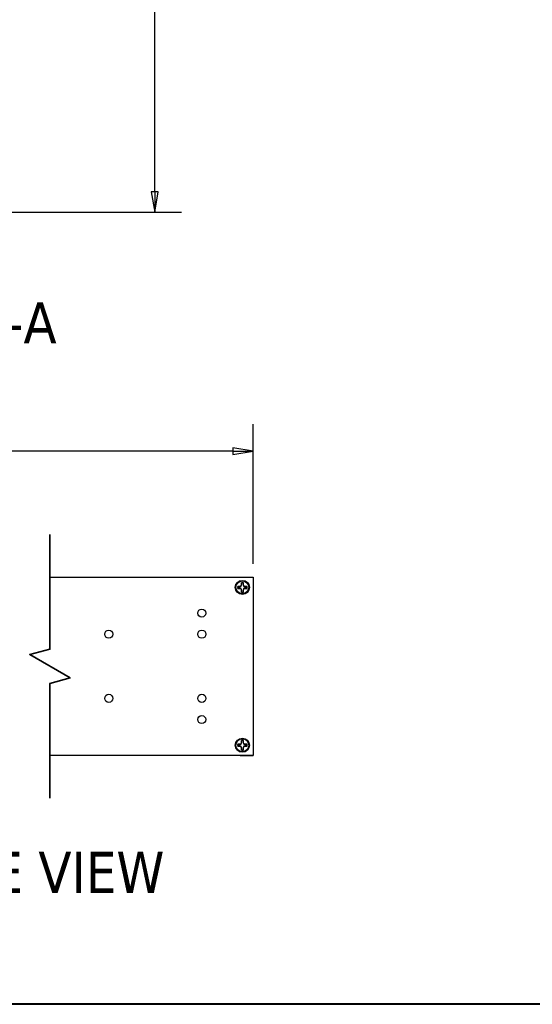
# Model space of a CAD drawing. Header units: millimetres. Extents: x 64 to 1798, y 64 to 1375.
# Tile 38 of 66: x 1051 to 1304, y 64 to 551. Entities that reach past the tile are written whole.
import ezdxf

# ---------------------------------------------------------------- set-up
doc = ezdxf.new("R2010")
doc.units = ezdxf.units.MM
doc.header["$LTSCALE"] = 6.666667
for name, color, linetype, lineweight in [('Border (ANSI)', 7, 'Continuous', 40), ('Break Line (ANSI)', 7, 'Continuous', 35), ('Dimension (ANSI)', 7, 'Continuous', 25), ('Symbol (ANSI)', 7, 'Continuous', 25), ('Visible (ANSI)', 7, 'Continuous', 25)]:
    doc.layers.add(name, color=color, linetype=linetype, lineweight=lineweight)
doc.styles.add('Note Text (ANSI)', font='tahoma.ttf')
doc.styles.add('Note Text (ANSI) - 3DA', font='tahoma.ttf')
doc.dimstyles.new('Default - mm (ANSI)', dxfattribs={"dimscale": 6.666667, "dimtxt": 1.75, "dimasz": 1.5, "dimexe": 2, "dimexo": 1, "dimgap": 0.8, "dimtad": 0, "dimtih": 1, "dimtoh": 1, "dimrnd": 1e-08, "dimzin": 0, "dimdsep": 46, "dimtxsty": 'Note Text (ANSI)', "dimblk": 'Filled-2', "dimcen": 0.09, "dimdle": 10, "dimclrd": 256, "dimclre": 256, "dimclrt": 256, "dimadec": 1, "dimazin": 0, "dimtfac": 1.741714, "dimtofl": 0, "dimtmove": 0, "dimatfit": 3, "dimldrblk": 'Filled-1', "dimfxl": 1, "dimtolj": 1, "dimtzin": 0, "dimlwd": -1, "dimlwe": -1, "dimarcsym": 0})

# ---------------------------------------------------------------- blocks, each defined once
blk = doc.blocks.new('Borders Default Border')
at = {"layer": 'Border (ANSI)', "flags": 128}
blk.add_lwpolyline([(9.652, 9.652), (9.652, 206.248), (269.748, 206.248), (269.748, 9.652), (9.652, 9.652)], dxfattribs=at)
blk = doc.blocks.new('Filled-2')
at = {"color": 0}
for p, q in [((0, 0), (-1, 0.167)), ((-1, 0.167), (-1, -0.167)), ((-1, 0), (0, 0)), ((-1, -0.167), (0, 0))]:
    blk.add_line(p, q, dxfattribs=at)
at = {"color": 0, "flags": 128}
blk.add_lwpolyline([(-1, -0.167), (0, 0), (-1, 0.167), (-1, -0.167)], dxfattribs=at)
at = {"color": 0}
blk.add_solid([(-1, -0.167), (0, 0), (-1, 0.167), (-1, -0.167)], dxfattribs=at)
blk = doc.blocks.new('*D11')
at = {"layer": 'Defpoints', "color": 0, "transparency": 16777216}
for p in [(1022.3, 1008.66), (1117.45, 1008.66), (1022.3, 456.23)]:
    blk.add_point(p, dxfattribs=at)
at = {"layer": 'Dimension (ANSI)', "transparency": 16777216}
for p, q in [((1028.97, 1008.66), (1130.78, 1008.66)), ((1117.45, 998.66), (1117.45, 756.82)), ((1117.45, 466.23), (1117.45, 708.07)), ((1028.97, 456.23), (1130.78, 456.23))]:
    blk.add_line(p, q, dxfattribs=at)
at = {"layer": 'Dimension (ANSI)', "transparency": 16777216, "xscale": 10, "yscale": 10, "zscale": 10}
for p, rotation in [((1117.45, 1008.66), 90), ((1117.45, 456.23), 270)]:
    blk.add_blockref('Filled-2', p, dxfattribs=dict(at, rotation=rotation))
at = {"layer": 'Dimension (ANSI)', "transparency": 16777216, "char_height": 11.6667, "attachment_point": 5, "style": 'Note Text (ANSI)'}
for s, insert in [('\\A1; 552.43 mm', (1117.45, 743.86)), ('\\A1;[21.749 in]', (1117.45, 719.48))]:
    blk.add_mtext(s, dxfattribs=dict(at, insert=insert))
blk = doc.blocks.new('Filled-1')
at = {"color": 0}
for p, q in [((0, 0), (-1, 0.333)), ((-1, 0.333), (-1, -0.333)), ((-1, 0), (0, 0)), ((-1, -0.333), (0, 0))]:
    blk.add_line(p, q, dxfattribs=at)
at = {"color": 0, "flags": 128}
blk.add_lwpolyline([(-1, -0.333), (0, 0), (-1, 0.333), (-1, -0.333)], dxfattribs=at)
at = {"color": 0}
blk.add_solid([(-1, -0.333), (0, 0), (-1, 0.333), (-1, -0.333)], dxfattribs=at)
blk = doc.blocks.new('*D16')
at = {"layer": 'Defpoints', "color": 0, "transparency": 16777216}
for p in [(1166.18, 337.98), (827.55, 275.59), (1166.18, 275.61)]:
    blk.add_point(p, dxfattribs=at)
at = {"layer": 'Dimension (ANSI)', "transparency": 16777216}
for p, q in [((827.55, 282.26), (827.55, 351.32)), ((1166.18, 282.28), (1166.18, 351.32)), ((861.41, 337.98), (865.3, 343.82)), ((865.3, 343.82), (869.19, 332.15)), ((837.55, 337.98), (861.41, 337.98)), ((869.19, 332.15), (873.08, 337.98)), ((873.08, 337.98), (949.21, 337.98)), ((1156.18, 337.98), (1044.51, 337.98))]:
    blk.add_line(p, q, dxfattribs=at)
at = {"layer": 'Dimension (ANSI)', "transparency": 16777216, "xscale": 10, "yscale": 10, "zscale": 10, "rotation": 180}
blk.add_blockref('Filled-2', (827.55, 337.98), dxfattribs=at)
at = {"layer": 'Dimension (ANSI)', "transparency": 16777216, "xscale": 10, "yscale": 10, "zscale": 10}
blk.add_blockref('Filled-2', (1166.18, 337.98), dxfattribs=at)
at = {"layer": 'Dimension (ANSI)', "transparency": 16777216, "char_height": 11.6667, "attachment_point": 5, "style": 'Note Text (ANSI)'}
for s, insert in [('\\A1; 558.78 mm', (996.86, 349.42)), ('\\A1;[21.999 in]', (996.86, 325.02))]:
    blk.add_mtext(s, dxfattribs=dict(at, insert=insert))

msp = doc.modelspace()

# ---------------------------------------------------------------- linework, layer by layer
at = {"layer": 'Break Line (ANSI)', "flags": 128}
msp.add_lwpolyline([(1065.6204, 166.3073), (1065.6204, 223.09), (1075.6204, 225.7694), (1055.6204, 237.3164), (1065.6204, 239.9959), (1065.6204, 296.7786)], dxfattribs=at)
at = {"layer": 'Visible (ANSI)'}
for p, q in [((1065.6204, 275.6119), (1166.1753, 275.6119)), ((1160.3689, 272.8845), (1160.3689, 271.9635)), ((1161.3138, 271.9635), (1161.3138, 272.8845)), ((1166.1753, 275.6119), (1166.1753, 187.4739)), ((1159.4479, 271.0425), (1158.5268, 271.0425)), ((1158.5268, 270.0976), (1159.4479, 270.0976)), ((1160.0991, 271.3122), (1159.4479, 271.0425)), ((1159.4695, 270.9337), (1159.4479, 271.0425)), ((1159.4695, 270.2064), (1159.4479, 270.0976)), ((1159.4479, 270.0976), (1160.0991, 269.8278)), ((1160.3689, 271.9635), (1160.0991, 271.3122)), ((1160.2245, 271.1869), (1160.0991, 271.3122)), ((1160.2245, 269.9532), (1160.0991, 269.8278)), ((1160.0991, 269.8278), (1160.3689, 269.1766)), ((1160.4777, 271.9419), (1160.3689, 271.9635)), ((1160.4777, 269.1982), (1160.3689, 269.1766)), ((1160.3689, 269.1766), (1160.3689, 268.2556)), ((1161.205, 271.9419), (1161.3138, 271.9635)), ((1161.205, 269.1982), (1161.3138, 269.1766)), ((1161.5835, 271.3122), (1161.3138, 271.9635)), ((1161.3138, 269.1766), (1161.5835, 269.8278)), ((1161.3138, 268.2556), (1161.3138, 269.1766)), ((1161.4581, 271.1869), (1161.5835, 271.3122)), ((1161.4581, 269.9532), (1161.5835, 269.8278)), ((1162.2348, 271.0425), (1161.5835, 271.3122)), ((1161.5835, 269.8278), (1162.2348, 270.0976)), ((1162.2131, 270.9337), (1162.2348, 271.0425)), ((1162.2131, 270.2064), (1162.2348, 270.0976)), ((1163.1558, 271.0425), (1162.2348, 271.0425)), ((1162.2348, 270.0976), (1163.1558, 270.0976)), ((1160.3689, 194.8303), (1160.3689, 193.9093)), ((1161.3138, 193.9093), (1161.3138, 194.8303)), ((1159.4479, 192.9883), (1158.5268, 192.9883)), ((1158.5268, 192.0434), (1159.4479, 192.0434)), ((1160.0991, 193.258), (1159.4479, 192.9883)), ((1159.4695, 192.8795), (1159.4479, 192.9883)), ((1159.4695, 192.1522), (1159.4479, 192.0434)), ((1159.4479, 192.0434), (1160.0991, 191.7736)), ((1160.3689, 193.9093), (1160.0991, 193.258)), ((1160.2245, 193.1327), (1160.0991, 193.258)), ((1160.2245, 191.899), (1160.0991, 191.7736)), ((1160.0991, 191.7736), (1160.3689, 191.1224)), ((1160.4777, 193.8877), (1160.3689, 193.9093)), ((1160.4777, 191.144), (1160.3689, 191.1224)), ((1160.3689, 191.1224), (1160.3689, 190.2014)), ((1161.205, 193.8877), (1161.3138, 193.9093)), ((1161.205, 191.144), (1161.3138, 191.1224)), ((1161.5835, 193.258), (1161.3138, 193.9093)), ((1161.3138, 191.1224), (1161.5835, 191.7736)), ((1161.3138, 190.2014), (1161.3138, 191.1224)), ((1161.4581, 193.1327), (1161.5835, 193.258)), ((1161.4581, 191.899), (1161.5835, 191.7736)), ((1162.2348, 192.9883), (1161.5835, 193.258)), ((1161.5835, 191.7736), (1162.2348, 192.0434)), ((1162.2131, 192.8795), (1162.2348, 192.9883)), ((1162.2131, 192.1522), (1162.2348, 192.0434)), ((1163.1558, 192.9883), (1162.2348, 192.9883)), ((1162.2348, 192.0434), (1163.1558, 192.0434)), ((1166.1753, 187.4739), (1065.6204, 187.4739)), ((1159.8253, 187.4739), (1159.8253, 187.4608)), ((1159.8253, 187.4608), (1166.1753, 187.4608)), ((1166.1753, 187.4608), (1166.1753, 187.4739))]:
    msp.add_line(p, q, dxfattribs=at)
for centre, radius in [((1160.8413, 270.57), 3.5), ((1160.8413, 270.57), 3.175), ((1140.7753, 257.8573), 1.981), ((1094.7505, 247.4179), 2.0193), ((1140.7753, 247.4179), 2.0193), ((1094.7505, 215.6679), 2.0193), ((1140.7753, 215.6679), 2.0193), ((1140.7753, 205.2285), 1.981), ((1160.8413, 192.5158), 3.5), ((1160.8413, 192.5158), 3.175)]:
    msp.add_circle(centre, radius, dxfattribs=at)
for centre, radius, start, end in [((1160.8413, 270.57), 2.3622, 78.463041, 101.536959), ((1160.8413, 270.57), 2.3008, 78.660385, 101.339615), ((1160.8413, 270.57), 2.3622, 168.463041, 191.536959), ((1160.8413, 270.57), 2.3008, 168.660385, 191.339615), ((1160.8413, 270.57), 2.3622, 258.463041, 281.536959), ((1160.8413, 270.57), 2.3008, 258.660385, 281.339615), ((1160.8413, 270.57), 2.3008, 348.660385, 11.339615), ((1160.8413, 270.57), 2.3622, 348.463041, 11.536959), ((1160.8413, 192.5158), 2.3622, 78.463041, 101.536959), ((1160.8413, 192.5158), 2.3622, 168.463041, 191.536959), ((1160.8413, 192.5158), 2.3008, 168.660385, 191.339615), ((1160.8413, 192.5158), 2.3622, 258.463041, 281.536959), ((1160.8413, 192.5158), 2.3008, 78.660385, 101.339615), ((1160.8413, 192.5158), 2.3008, 258.660385, 281.339615), ((1160.8413, 192.5158), 2.3008, 348.660385, 11.339615), ((1160.8413, 192.5158), 2.3622, 348.463041, 11.536959)]:
    msp.add_arc(centre, radius, start, end, dxfattribs=at)
for points, weights in [([(1160.3889, 272.8259), (1160.379, 272.8549), (1160.3689, 272.8845)], [1.00831318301, 1.00790517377, 1.00733490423]), ([(1160.4777, 271.9419), (1160.4441, 272.2779), (1160.3889, 272.8259)], [2.20386083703, 1.82770425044, 1.4271402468]), ([(1161.2937, 272.8259), (1161.2385, 272.2779), (1161.205, 271.9419)], [1.4271402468, 1.82770425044, 2.20386083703]), ([(1161.2937, 272.8259), (1161.3036, 272.8549), (1161.3138, 272.8845)], [1.008313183, 1.00790517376, 1.00733490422]), ([(1158.5854, 271.0224), (1158.5565, 271.0323), (1158.5268, 271.0425)], [1.00831318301, 1.00790517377, 1.00733490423]), ([(1158.5854, 270.1177), (1158.5565, 270.1078), (1158.5268, 270.0976)], [1.00831318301, 1.00790517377, 1.00733490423]), ([(1158.5854, 271.0224), (1159.1335, 270.9673), (1159.4695, 270.9337)], [1.4271402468, 1.82770425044, 2.20386083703]), ([(1159.4695, 270.2064), (1159.1335, 270.1728), (1158.5854, 270.1177)], [2.20386083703, 1.82770425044, 1.4271402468]), ([(1159.4695, 270.9337), (1159.9463, 271.0852), (1160.2245, 271.1869)], [1.94130552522, 2.43794243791, 2.63759257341]), ([(1160.2245, 269.9532), (1159.9463, 270.0549), (1159.4695, 270.2064)], [2.63759257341, 2.43794243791, 1.94130552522]), ([(1160.2245, 271.1869), (1160.3261, 271.4651), (1160.4777, 271.9419)], [2.63759257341, 2.43794243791, 1.94130552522]), ([(1160.4777, 269.1982), (1160.3261, 269.675), (1160.2245, 269.9532)], [1.94130552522, 2.43794243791, 2.63759257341]), ([(1160.3889, 268.3142), (1160.379, 268.2852), (1160.3689, 268.2556)], [1.00831318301, 1.00790517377, 1.00733490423]), ([(1160.3889, 268.3142), (1160.4441, 268.8622), (1160.4777, 269.1982)], [1.4271402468, 1.82770425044, 2.20386083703]), ([(1161.205, 271.9419), (1161.3565, 271.4651), (1161.4581, 271.1869)], [1.94130552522, 2.43794243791, 2.63759257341]), ([(1161.4581, 269.9532), (1161.3565, 269.675), (1161.205, 269.1982)], [2.63759257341, 2.43794243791, 1.94130552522]), ([(1161.205, 269.1982), (1161.2385, 268.8622), (1161.2937, 268.3142)], [2.20386083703, 1.82770425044, 1.4271402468]), ([(1161.2937, 268.3142), (1161.3036, 268.2852), (1161.3138, 268.2556)], [1.00831318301, 1.00790517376, 1.00733490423]), ([(1161.4581, 271.1869), (1161.7364, 271.0852), (1162.2131, 270.9337)], [2.63759257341, 2.43794243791, 1.94130552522]), ([(1162.2131, 270.2064), (1161.7364, 270.0549), (1161.4581, 269.9532)], [1.94130552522, 2.43794243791, 2.63759257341]), ([(1162.2131, 270.9337), (1162.5491, 270.9673), (1163.0972, 271.0224)], [2.20386083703, 1.82770425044, 1.4271402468]), ([(1163.0972, 270.1177), (1162.5491, 270.1728), (1162.2131, 270.2064)], [1.4271402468, 1.82770425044, 2.20386083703]), ([(1163.0972, 271.0224), (1163.1261, 271.0323), (1163.1558, 271.0425)], [1.008313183, 1.00790517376, 1.00733490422]), ([(1163.0972, 270.1177), (1163.1261, 270.1078), (1163.1558, 270.0976)], [1.00831318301, 1.00790517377, 1.00733490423]), ([(1160.3889, 194.7717), (1160.379, 194.8007), (1160.3689, 194.8303)], [1.00831318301, 1.00790517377, 1.00733490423]), ([(1161.2937, 194.7717), (1161.3036, 194.8007), (1161.3138, 194.8303)], [1.008313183, 1.00790517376, 1.00733490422]), ([(1158.5854, 192.9682), (1158.5565, 192.9781), (1158.5268, 192.9883)], [1.00831318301, 1.00790517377, 1.00733490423]), ([(1158.5854, 192.0635), (1158.5565, 192.0536), (1158.5268, 192.0434)], [1.00831318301, 1.00790517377, 1.00733490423]), ([(1158.5854, 192.9682), (1159.1335, 192.9131), (1159.4695, 192.8795)], [1.4271402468, 1.82770425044, 2.20386083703]), ([(1159.4695, 192.1522), (1159.1335, 192.1186), (1158.5854, 192.0635)], [2.20386083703, 1.82770425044, 1.4271402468]), ([(1159.4695, 192.8795), (1159.9463, 193.031), (1160.2245, 193.1327)], [1.94130552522, 2.43794243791, 2.63759257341]), ([(1160.2245, 191.899), (1159.9463, 192.0007), (1159.4695, 192.1522)], [2.63759257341, 2.43794243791, 1.94130552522]), ([(1160.2245, 193.1327), (1160.3261, 193.4109), (1160.4777, 193.8877)], [2.63759257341, 2.43794243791, 1.94130552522]), ([(1160.4777, 191.144), (1160.3261, 191.6208), (1160.2245, 191.899)], [1.94130552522, 2.43794243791, 2.63759257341]), ([(1160.3889, 190.26), (1160.379, 190.231), (1160.3689, 190.2014)], [1.00831318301, 1.00790517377, 1.00733490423]), ([(1160.4777, 193.8877), (1160.4441, 194.2237), (1160.3889, 194.7717)], [2.20386083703, 1.82770425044, 1.4271402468]), ([(1160.3889, 190.26), (1160.4441, 190.808), (1160.4777, 191.144)], [1.4271402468, 1.82770425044, 2.20386083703]), ([(1161.2937, 194.7717), (1161.2385, 194.2237), (1161.205, 193.8877)], [1.4271402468, 1.82770425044, 2.20386083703]), ([(1161.205, 193.8877), (1161.3565, 193.4109), (1161.4581, 193.1327)], [1.94130552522, 2.43794243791, 2.63759257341]), ([(1161.4581, 191.899), (1161.3565, 191.6208), (1161.205, 191.144)], [2.63759257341, 2.43794243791, 1.94130552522]), ([(1161.205, 191.144), (1161.2385, 190.808), (1161.2937, 190.26)], [2.20386083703, 1.82770425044, 1.4271402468]), ([(1161.2937, 190.26), (1161.3036, 190.231), (1161.3138, 190.2014)], [1.00831318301, 1.00790517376, 1.00733490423]), ([(1161.4581, 193.1327), (1161.7364, 193.031), (1162.2131, 192.8795)], [2.63759257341, 2.43794243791, 1.94130552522]), ([(1162.2131, 192.1522), (1161.7364, 192.0007), (1161.4581, 191.899)], [1.94130552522, 2.43794243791, 2.63759257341]), ([(1162.2131, 192.8795), (1162.5491, 192.9131), (1163.0972, 192.9682)], [2.20386083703, 1.82770425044, 1.4271402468]), ([(1163.0972, 192.0635), (1162.5491, 192.1186), (1162.2131, 192.1522)], [1.4271402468, 1.82770425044, 2.20386083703]), ([(1163.0972, 192.9682), (1163.1261, 192.9781), (1163.1558, 192.9883)], [1.008313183, 1.00790517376, 1.00733490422]), ([(1163.0972, 192.0635), (1163.1261, 192.0536), (1163.1558, 192.0434)], [1.00831318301, 1.00790517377, 1.00733490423])]:
    msp.add_rational_spline(points, weights, degree=2, dxfattribs=at)

# ---------------------------------------------------------------- block references
at = {"xscale": 6.666666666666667, "yscale": 6.666666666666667, "zscale": 6.666666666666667}
msp.add_blockref('Borders Default Border', (0, 0), dxfattribs=at)

# ---------------------------------------------------------------- texts
at = {"layer": 'Symbol (ANSI)', "char_height": 20.32, "attachment_point": 7, "style": 'Note Text (ANSI) - 3DA'}
for s, insert in [('SECTION A-A', (914.2798, 390.9166)), ('ASSEMBLY - SIDE VIEW', (845.4102, 119.0604))]:
    msp.add_mtext(s, dxfattribs=dict(at, insert=insert))

# ---------------------------------------------------------------- dimensions: what is measured, and where the dimension line sits
at = {"layer": 'Dimension (ANSI)'}
dim = msp.add_linear_dim(base=(1117.4475, 1008.6626), p1=(1022.3011, 456.2326), p2=(1022.3011, 1008.6626), angle=90, text=' <> mm\\X[21.749 in]', dimstyle='Default - mm (ANSI)', override={"dimgap": 0.8, "dimdec": 2, "dimpost": '', "dimtol": 0, "dimlim": 0, "dimtp": 0, "dimtm": 0, "dimtdec": 2, "dimatfit": 1}, dxfattribs=at)
dim.commit()
dim.dimension.update_dxf_attribs({"geometry": '*D11', "text_midpoint": (1117.4475, 732.4476), "dimtype": 160})
dim = msp.add_linear_dim(base=(1166.1753, 337.9828), p1=(827.5465, 275.5935), p2=(1166.1753, 275.6119), text=' 558.78 mm\\X[21.999 in]', dimstyle='Default - mm (ANSI)', override={"dimgap": 0.8, "dimtih": 0, "dimtoh": 0, "dimdec": 2, "dimlfac": 1.650125, "dimpost": '', "dimtol": 0, "dimlim": 0, "dimtp": 0, "dimtm": 0, "dimtdec": 2, "dimatfit": 1}, dxfattribs=at)
dim.commit()
dim.dimension.update_dxf_attribs({"geometry": '*D16', "text_midpoint": (996.8609, 337.9828), "dimtype": 160})

doc.saveas('drawing.dxf')
